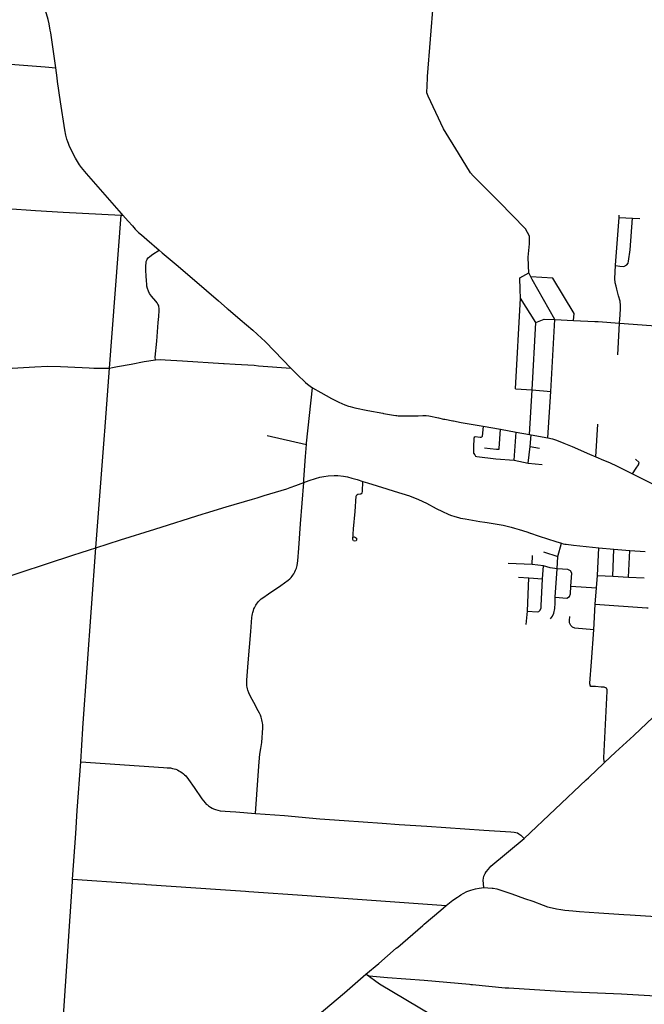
# Model space of a CAD drawing. Header units: feet. Extents: x 1677015 to 1902061, y 161166 to 378285.
# Tile 23 of 66: x 1791937 to 1806006, y 220896 to 243062. Entities that reach past the tile are written whole.
import ezdxf

# ---------------------------------------------------------------- set-up
doc = ezdxf.new("R2010")
doc.units = ezdxf.units.FT
doc.header["$MEASUREMENT"] = 0
doc.layers.add('326765_Road_Centerlines_O', color=7, linetype='Continuous')

msp = doc.modelspace()

# ---------------------------------------------------------------- linework, layer by layer
at = {"layer": '326765_Road_Centerlines_O'}
for p, q in [((1801124, 241784), (1801258, 243464)), ((1793960, 235220), (1794225, 238664)), ((1794225, 238664), (1794263, 238662)), ((1794263, 238662), (1794232, 238698)), ((1805438, 238611), (1805442, 238663)), ((1805438, 238611), (1805737, 238597)), ((1805737, 238597), (1805903, 238590)), ((1803448, 237271), (1803402, 237362)), ((1803102, 234755), (1803220, 236791)), ((1803561, 236242), (1803220, 236791)), ((1803900, 234693), (1803993, 236312)), ((1803993, 236312), (1804409, 236292)), ((1805409, 235514), (1805449, 236229)), ((1793852, 233801), (1793960, 235220)), ((1803836, 233646), (1803900, 234693)), ((1802373, 233910), (1802767, 233845)), ((1804916, 233222), (1804959, 233959)), ((1797513, 233701), (1798396, 233501)), ((1802767, 233845), (1803118, 233775)), ((1803075, 233143), (1803118, 233775)), ((1803118, 233775), (1803423, 233721)), ((1803423, 233721), (1803460, 233714)), ((1803433, 233457), (1803460, 233714)), ((1803460, 233714), (1803836, 233646)), ((1803392, 233075), (1803433, 233457)), ((1803433, 233457), (1803646, 233417)), ((1803075, 233143), (1803392, 233075)), ((1803392, 233075), (1803704, 233047)), ((1805679, 232870), (1805740, 232839)), ((1805740, 232839), (1806434, 232490)), ((1798339, 232641), (1798336, 232693)), ((1799669, 232669), (1799770, 232638)), ((1797182, 232271), (1797283, 232301)), ((1796068, 231935), (1796119, 231951)), ((1803083, 231615), (1803185, 231584)), ((1793652, 231173), (1794205, 231349)), ((1804059, 230975), (1804138, 231274)), ((1803478, 230794), (1803489, 231001)), ((1803732, 231079), (1804059, 230975)), ((1804951, 230549), (1804978, 231170)), ((1804978, 231170), (1805317, 231141)), ((1805300, 230537), (1805317, 231141)), ((1805317, 231141), (1805677, 231112)), ((1805648, 230512), (1805677, 231112)), ((1805677, 231112), (1806028, 231092)), ((1803478, 230794), (1802940, 230821)), ((1803735, 230765), (1803478, 230794)), ((1803715, 230472), (1803735, 230765)), ((1804930, 230271), (1804951, 230549)), ((1804951, 230549), (1805300, 230537)), ((1805300, 230537), (1805648, 230512)), ((1803173, 230508), (1803407, 230495)), ((1803371, 229750), (1803407, 230495)), ((1803407, 230495), (1803715, 230472)), ((1805648, 230512), (1805999, 230493)), ((1804348, 230306), (1804930, 230271)), ((1804901, 229902), (1804930, 230271)), ((1804866, 229324), (1804901, 229902)), ((1803348, 229446), (1803371, 229750)), ((1793311, 226355), (1793356, 227105)), ((1805081, 226309), (1805112, 226338)), ((1804769, 226016), (1805081, 226309)), ((1802549, 224002), (1803296, 224626)), ((1792917, 220524), (1793125, 223663)), ((1793125, 223663), (1793128, 223716)), ((1793128, 223716), (1794443, 223621)), ((1801423, 223018), (1801544, 223121)), ((1799615, 221469), (1799734, 221571))]:
    msp.add_line(p, q, dxfattribs=at)
for points in [[(1792748, 241980), (1792636, 242763), (1792627, 242824), (1792600, 242971), (1792576, 243068), (1792538, 243195), (1792449, 243467), (1792376, 243683), (1792293, 243920), (1792114, 244451), (1791948, 244926)], [(1784620, 242495), (1786808, 242363), (1790137, 242137), (1790229, 242131), (1791073, 242103), (1791827, 242050), (1792514, 241999), (1792748, 241980)], [(1794232, 238698), (1793441, 239601), (1793331, 239731), (1793281, 239798), (1793194, 239946), (1793108, 240115), (1793052, 240232), (1793034, 240274), (1793020, 240310), (1792998, 240376), (1792975, 240465), (1792953, 240580), (1792858, 241215), (1792792, 241673), (1792781, 241752), (1792748, 241980)], [(1803398, 237525), (1803392, 237718), (1803417, 238016), (1803423, 238117), (1803423, 238189), (1803326, 238356), (1802737, 238964), (1802315, 239381), (1802150, 239545), (1802093, 239615), (1801821, 240056), (1801484, 240605), (1801135, 241338), (1801109, 241419), (1801121, 241747), (1801124, 241784)], [(1784070, 239520), (1784277, 239527), (1784721, 239544), (1784927, 239541), (1785196, 239510), (1785539, 239465), (1785935, 239411), (1786495, 239333), (1787300, 239240), (1788034, 239156), (1788788, 239065), (1789304, 239002), (1789812, 238949), (1790410, 238894), (1791065, 238841), (1791653, 238808), (1792290, 238763), (1792914, 238728), (1794225, 238664)], [(1794263, 238662), (1794379, 238527), (1794477, 238418)], [(1805360, 237529), (1805360, 237535), (1805438, 238611)], [(1805360, 237529), (1805458, 237510), (1805544, 237507), (1805614, 237543), (1805639, 237580), (1805653, 237622), (1805690, 237882), (1805737, 238597)], [(1794477, 238418), (1794539, 238349), (1794617, 238273), (1794680, 238216), (1794802, 238111), (1795077, 237876)], [(1794995, 235407), (1794990, 235464), (1795023, 235824), (1795058, 236244), (1795069, 236383), (1795079, 236518), (1795079, 236554), (1795069, 236611), (1795061, 236635), (1795050, 236656), (1795030, 236685), (1795001, 236725), (1794908, 236841), (1794864, 236900), (1794838, 236948), (1794816, 237007), (1794804, 237061), (1794799, 237097), (1794792, 237194), (1794788, 237291), (1794782, 237422), (1794779, 237521), (1794783, 237586), (1794789, 237617), (1794800, 237649), (1794810, 237669), (1794834, 237701), (1794866, 237731), (1794934, 237780), (1795077, 237876)], [(1795077, 237876), (1795146, 237816), (1795507, 237514), (1796147, 236968), (1796415, 236736), (1796614, 236562)], [(1803402, 237362), (1803398, 237519), (1803398, 237525)], [(1805449, 236229), (1805464, 236418), (1805470, 236558), (1805473, 236624), (1805460, 236724), (1805421, 236845), (1805402, 236935), (1805386, 236992), (1805369, 237060), (1805350, 237137), (1805341, 237239), (1805360, 237529)], [(1803220, 236791), (1803208, 236986), (1803205, 237252), (1803402, 237362)], [(1804409, 236292), (1804423, 236451), (1803945, 237246), (1803448, 237271)], [(1803993, 236312), (1803479, 237210), (1803448, 237271)], [(1796614, 236562), (1796633, 236546), (1796903, 236316)], [(1796903, 236316), (1797190, 236069), (1797381, 235894), (1797465, 235814), (1797677, 235603), (1798041, 235220)], [(1803561, 236242), (1803751, 236320), (1803993, 236312)], [(1803423, 233721), (1803478, 234726), (1803561, 236242)], [(1804409, 236292), (1804889, 236268), (1804970, 236264), (1805449, 236229)], [(1805449, 236229), (1807077, 236111), (1807279, 236097)], [(1782388, 235868), (1783235, 235808), (1784033, 235740), (1788304, 235452), (1791248, 235229), (1791639, 235208), (1792277, 235250), (1792573, 235259), (1792859, 235251), (1793023, 235246), (1793503, 235225), (1793604, 235220), (1793723, 235216), (1793863, 235218), (1793907, 235217), (1793960, 235220)], [(1793960, 235220), (1794026, 235229), (1794139, 235251), (1794450, 235309), (1794741, 235364), (1794995, 235407)], [(1794995, 235407), (1795101, 235410), (1795212, 235407), (1795603, 235380), (1796528, 235322), (1796543, 235321)], [(1796543, 235321), (1796787, 235305), (1797215, 235281)], [(1797215, 235281), (1797319, 235269), (1798041, 235220)], [(1798041, 235220), (1798187, 235072), (1798377, 234896), (1798422, 234853), (1798481, 234809), (1798531, 234775)], [(1798396, 233501), (1798399, 233531), (1798531, 234775)], [(1798531, 234775), (1798721, 234666), (1798958, 234536), (1799128, 234451), (1799257, 234392), (1799343, 234363), (1799384, 234351), (1799482, 234327), (1799780, 234266), (1800116, 234202)], [(1803102, 234755), (1803478, 234726), (1803900, 234693)], [(1800116, 234202), (1800132, 234199), (1800359, 234158), (1800409, 234151), (1800431, 234149)], [(1800431, 234149), (1800464, 234145), (1800517, 234143), (1800678, 234143), (1800754, 234144), (1800909, 234144)], [(1800909, 234144), (1800915, 234144), (1801018, 234153), (1801056, 234155), (1801096, 234150), (1801154, 234140), (1801368, 234095), (1801485, 234072)], [(1801485, 234072), (1801516, 234066), (1801694, 234032)], [(1801694, 234032), (1801705, 234030), (1801882, 233997), (1802373, 233910)], [(1802373, 233910), (1802357, 233678), (1802339, 233661), (1802320, 233655), (1802310, 233656), (1802198, 233668), (1802174, 233654), (1802166, 233636), (1802160, 233444), (1802157, 233361), (1802157, 233327), (1802161, 233304), (1802185, 233264), (1802206, 233239), (1802234, 233228), (1802662, 233179), (1803075, 233143)], [(1793652, 231173), (1793845, 233706), (1793852, 233801)], [(1802406, 233425), (1802531, 233411), (1802673, 233396), (1802735, 233394), (1802739, 233408), (1802767, 233845)], [(1803836, 233646), (1803940, 233625), (1804031, 233598), (1804193, 233532), (1804340, 233468), (1804381, 233450)], [(1798336, 232693), (1798335, 232713), (1798375, 233229), (1798396, 233501)], [(1804381, 233450), (1804773, 233284), (1804916, 233222)], [(1804916, 233222), (1805090, 233147), (1805222, 233092), (1805394, 233013), (1805562, 232928), (1805679, 232870)], [(1805740, 232839), (1805824, 232966), (1805871, 233040), (1805891, 233093), (1805809, 233166)], [(1798339, 232641), (1798455, 232686), (1798601, 232736), (1798698, 232763), (1798791, 232780), (1798888, 232792), (1799019, 232799), (1799103, 232798), (1799227, 232785), (1799318, 232768), (1799419, 232744), (1799535, 232711), (1799669, 232669)], [(1797251, 225193), (1797312, 226048), (1797331, 226354), (1797345, 226527), (1797371, 226651), (1797389, 226793), (1797415, 227123), (1797414, 227150), (1797413, 227186), (1797407, 227232), (1797401, 227265), (1797394, 227298), (1797387, 227333), (1797378, 227362), (1797361, 227408), (1797340, 227451), (1797311, 227505), (1797212, 227689), (1797139, 227828), (1797099, 227908), (1797077, 227965), (1797067, 227999), (1797060, 228034), (1797055, 228065), (1797052, 228097), (1797052, 228145), (1797055, 228194), (1797087, 228584), (1797144, 229291), (1797167, 229604), (1797175, 229651), (1797181, 229688), (1797188, 229716), (1797201, 229763), (1797212, 229798), (1797223, 229825), (1797238, 229854), (1797253, 229882), (1797269, 229906), (1797293, 229935), (1797318, 229965), (1797343, 229991), (1797379, 230024), (1797412, 230047), (1797538, 230134), (1797821, 230325), (1797987, 230441), (1798023, 230471), (1798050, 230502), (1798073, 230531), (1798093, 230557), (1798113, 230589), (1798137, 230632), (1798152, 230671), (1798171, 230718), (1798190, 230773), (1798198, 230824), (1798203, 230883), (1798224, 231163), (1798261, 231713), (1798339, 232641)], [(1797283, 232301), (1797445, 232350), (1797954, 232503), (1798031, 232528), (1798159, 232573), (1798339, 232641)], [(1799464, 231411), (1799480, 231416), (1799503, 231408), (1799521, 231393), (1799527, 231370), (1799526, 231347), (1799513, 231328), (1799484, 231320), (1799458, 231329), (1799439, 231356), (1799458, 231599), (1799493, 231989), (1799519, 232335), (1799530, 232364), (1799550, 232377), (1799623, 232389), (1799648, 232412), (1799656, 232443), (1799669, 232669)], [(1799770, 232638), (1800209, 232501), (1800375, 232449)], [(1800375, 232449), (1800717, 232341), (1800920, 232262), (1801100, 232175), (1801319, 232061), (1801458, 231991), (1801586, 231931), (1801641, 231909), (1801736, 231878), (1801824, 231854), (1801868, 231843), (1801969, 231823), (1802303, 231768), (1802411, 231750)], [(1796119, 231951), (1796585, 232092), (1797182, 232271)], [(1794205, 231349), (1794982, 231596), (1796068, 231935)], [(1802411, 231750), (1802468, 231741), (1802650, 231711), (1802828, 231680), (1803007, 231639), (1803083, 231615)], [(1803185, 231584), (1803359, 231531), (1803419, 231511), (1803434, 231506), (1803439, 231505)], [(1803434, 231506), (1803439, 231505), (1803615, 231445), (1803636, 231438)], [(1803636, 231438), (1804015, 231314), (1804138, 231274)], [(1804138, 231274), (1804179, 231262), (1804219, 231255), (1804240, 231252)], [(1804240, 231252), (1804245, 231251), (1804408, 231232), (1804978, 231170)], [(1790718, 230210), (1791949, 230614), (1792540, 230809), (1793157, 231012), (1793299, 231059)], [(1793299, 231059), (1793508, 231127), (1793652, 231173)], [(1793356, 227105), (1793356, 227121), (1793652, 231173)], [(1804001, 230063), (1804041, 230700), (1804059, 230975)], [(1804348, 230306), (1804373, 230599), (1804345, 230655), (1804286, 230685), (1804041, 230700), (1803883, 230719), (1803735, 230765)], [(1803371, 229750), (1803589, 229733), (1803631, 229740), (1803662, 229769), (1803683, 229821), (1803685, 229863), (1803715, 230472)], [(1804001, 230063), (1804260, 230042), (1804324, 230075), (1804340, 230137), (1804348, 230306)], [(1803896, 229571), (1803937, 229631), (1803967, 229703), (1803991, 229810), (1803997, 229927), (1803998, 230013), (1804001, 230063)], [(1804901, 229902), (1806063, 229821), (1806090, 229819)], [(1804866, 229324), (1804442, 229364), (1804390, 229389), (1804352, 229425), (1804321, 229483), (1804322, 229536), (1804329, 229623)], [(1804790, 228059), (1804782, 228108), (1804781, 228128), (1804813, 228607), (1804866, 229324)], [(1805153, 228012), (1805148, 228015), (1805136, 228024), (1805118, 228031), (1805103, 228033), (1805031, 228038), (1804903, 228047), (1804790, 228054), (1804790, 228059)], [(1805112, 226338), (1805092, 226420), (1805091, 226447), (1805170, 227944), (1805169, 227978), (1805161, 228000), (1805153, 228012)], [(1805112, 226338), (1805360, 226571), (1805767, 226949), (1806345, 227493), (1806708, 227836), (1806804, 227916)], [(1793128, 223716), (1793202, 224743), (1793235, 225258), (1793311, 226355)], [(1793311, 226355), (1795179, 226229), (1795261, 226222), (1795334, 226216), (1795381, 226208), (1795415, 226198), (1795454, 226186), (1795489, 226171), (1795524, 226154), (1795554, 226137), (1795588, 226117), (1795625, 226087), (1795653, 226062), (1795676, 226037), (1795739, 225956), (1795865, 225776), (1796041, 225524), (1796078, 225474), (1796113, 225433), (1796141, 225404), (1796166, 225383), (1796188, 225364), (1796211, 225347), (1796236, 225331), (1796271, 225312), (1796305, 225297), (1796347, 225280), (1796398, 225265), (1796455, 225254), (1796568, 225244), (1796680, 225235), (1796804, 225227), (1797251, 225193)], [(1803296, 224626), (1804696, 225946), (1804745, 225994), (1804769, 226016)], [(1797251, 225193), (1797904, 225146), (1798459, 225094), (1798696, 225073), (1799247, 225035), (1800099, 224975), (1800488, 224945), (1801104, 224904), (1802389, 224816), (1803000, 224777), (1803075, 224773), (1803114, 224766), (1803148, 224753), (1803182, 224733), (1803223, 224700), (1803253, 224672), (1803296, 224626)], [(1802393, 223522), (1802376, 223688), (1802389, 223780), (1802418, 223844), (1802443, 223881)], [(1802443, 223881), (1802448, 223889), (1802528, 223978), (1802549, 224002)], [(1794443, 223621), (1794469, 223619), (1794759, 223599)], [(1794759, 223599), (1794790, 223596), (1796460, 223482), (1797021, 223442)], [(1797021, 223442), (1797100, 223437), (1798411, 223344), (1798917, 223310), (1801544, 223121)], [(1801844, 223341), (1801871, 223359), (1801925, 223391), (1802011, 223432), (1802099, 223468), (1802200, 223496), (1802289, 223511), (1802393, 223522)], [(1802393, 223522), (1802482, 223521), (1802576, 223513), (1802603, 223508)], [(1802603, 223508), (1802685, 223492), (1802841, 223445), (1803024, 223382), (1803309, 223279), (1803492, 223214), (1803727, 223126), (1803826, 223092), (1803930, 223066), (1804026, 223043), (1804122, 223027), (1804219, 223015), (1804394, 222998), (1804549, 222986), (1804984, 222957), (1805542, 222920)], [(1801544, 223121), (1801696, 223240), (1801795, 223308), (1801844, 223341)], [(1801019, 222673), (1801047, 222697), (1801423, 223018)], [(1805542, 222920), (1805690, 222910), (1806495, 222854)], [(1800420, 222156), (1800452, 222184), (1801019, 222673)], [(1799734, 221571), (1800026, 221812), (1800420, 222156)], [(1797668, 219819), (1798066, 220156), (1798493, 220517), (1799250, 221157), (1799615, 221469)], [(1803130, 217189), (1803241, 219179), (1803009, 219541), (1802690, 219773), (1800041, 221352), (1799734, 221571)], [(1799734, 221571), (1799810, 221539), (1800221, 221498), (1801047, 221438), (1802070, 221347), (1802102, 221344), (1802137, 221340)], [(1802137, 221340), (1802873, 221268), (1802955, 221263), (1804233, 221184), (1805490, 221134), (1806386, 221078)]]:
    msp.add_lwpolyline(points, dxfattribs=at)

doc.saveas('drawing.dxf')
